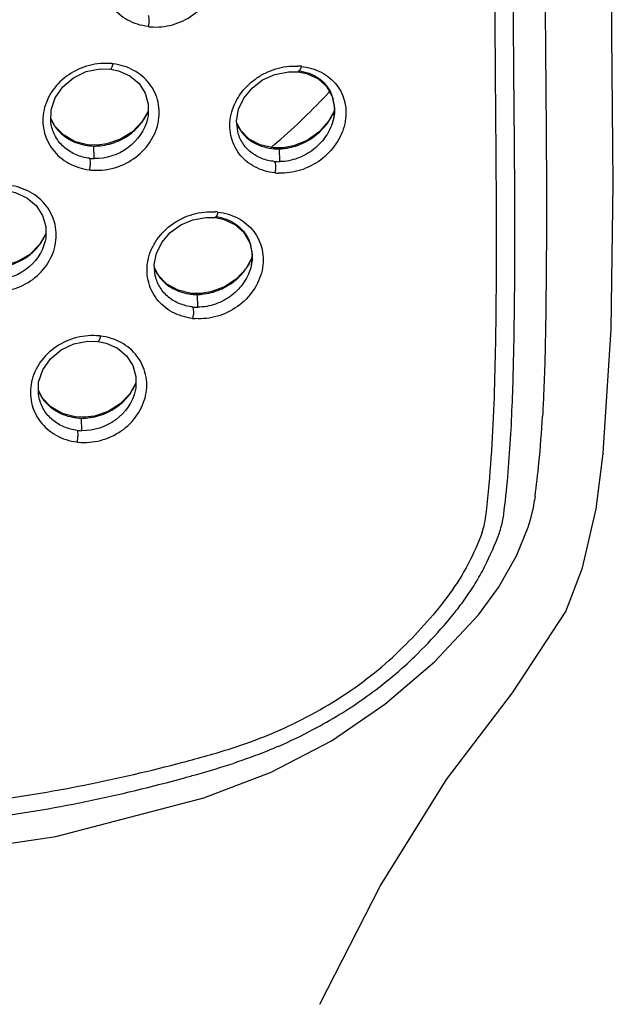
# Model space of a CAD drawing. Header units: millimetres. Extents: x 789 to 1209, y 393 to 987.
# Tile 30 of 37: x 950 to 965, y 881 to 906. Entities that reach past the tile are written whole.
import ezdxf

# ---------------------------------------------------------------- set-up
doc = ezdxf.new("R2010")
doc.units = ezdxf.units.MM
doc.header["$LTSCALE"] = 0.1

msp = doc.modelspace()

# ---------------------------------------------------------------- linework, layer by layer
at = {"color": 7, "linetype": 'Continuous'}
for p, q in [((956.8635, 904.8366), (957.1104, 904.8337)), ((957.8425, 904.4572), (957.9865, 904.1992)), ((957.9865, 904.1992), (958.0445, 903.9068)), ((958.0448, 903.8451), (957.893, 903.5658)), ((958.0445, 903.9068), (958.0192, 903.6245)), ((950.88, 903.4458), (950.7812, 903.6397)), ((953.259, 903.6428), (953.2582, 903.6394)), ((958.0197, 903.6269), (958.0192, 903.6245)), ((950.7968, 903.4441), (950.7949, 903.4524)), ((955.6436, 903.3267), (955.5437, 903.52)), ((951.9673, 902.954), (951.7195, 902.9648)), ((951.8882, 902.6117), (951.8798, 902.9336)), ((952.2159, 902.9865), (951.9673, 902.954)), ((951.9881, 902.936), (951.9673, 902.954)), ((956.6482, 902.5333), (956.6403, 902.8619)), ((956.9942, 902.9371), (956.733, 902.8883)), ((956.7659, 902.8717), (956.733, 902.8883)), ((954.7505, 901.1081), (954.9845, 901.102)), ((955.7234, 900.7207), (955.8741, 900.4593)), ((950.6342, 900.5051), (950.6334, 900.5016)), ((955.8741, 900.4593), (955.9371, 900.1634)), ((955.9383, 900.085), (955.7791, 899.7994)), ((955.9371, 900.1634), (955.9128, 899.8712)), ((953.5355, 899.6194), (953.4367, 899.8117)), ((955.9132, 899.8731), (955.9128, 899.8712)), ((954.6231, 899.1574), (954.3712, 899.1616)), ((954.5413, 898.8086), (954.5331, 899.1339)), ((954.878, 899.1984), (954.6231, 899.1574)), ((954.6505, 899.14), (954.6231, 899.1574)), ((963.4513, 898.3374), (963.4503, 898.2804)), ((950.5623, 896.4828), (950.4635, 896.6767)), ((952.9417, 896.6736), (952.9409, 896.6702)), ((950.479, 896.4813), (950.4771, 896.4894)), ((951.6488, 895.9891), (951.4015, 896.0005)), ((951.8968, 896.0207), (951.6488, 895.9891)), ((951.6691, 895.9711), (951.6488, 895.9891)), ((951.5704, 895.6471), (951.5619, 895.969)), ((964.9294, 895.0678), (964.9293, 895.0671)), ((963.1398, 893.6741), (963.1716, 893.864)), ((963.1712, 893.864), (963.1712, 893.8643)), ((962.7045, 892.4473), (963.0044, 893.1752)), ((963.0051, 893.1747), (963.0051, 893.1749)), ((963.9754, 891.017), (963.9746, 891.0152)), ((960.6093, 889.7275), (961.7383, 890.9374)), ((959.3383, 888.648), (960.6093, 889.7275)), ((954.7008, 886.2488), (956.4248, 886.9028))]:
    msp.add_line(p, q, dxfattribs=at)
msp.add_line((963.1832, 893.9657), (963.1716, 893.864))
for points in [[(965.1518, 905.7978), (965.1125, 913.517), (965.1309, 922.2921), (965.1279, 931.6258)], [(964.9294, 895.0678), (965.1358, 898.2428), (965.1881, 901.9741), (965.1518, 905.7983)], [(950.7968, 903.4441), (950.7798, 903.534), (950.7842, 903.8558), (950.8902, 904.1695), (951.0862, 904.4527), (951.3575, 904.6821), (951.6864, 904.8372), (952.046, 904.9083), (952.3042, 904.9018)], [(952.3042, 904.9018), (952.5148, 904.8576), (952.8051, 904.7276), (953.0374, 904.5332), (953.1959, 904.2876), (953.2756, 904.0064), (953.2717, 903.7087), (953.2582, 903.6394)], [(955.5657, 903.308), (955.5379, 903.5765), (955.5901, 903.875), (955.7268, 904.1611), (955.9351, 904.4174), (956.2049, 904.625), (956.5209, 904.7678), (956.8635, 904.8366)], [(957.1104, 904.8337), (957.3258, 904.7912), (957.6164, 904.6597), (957.8425, 904.4572)], [(953.2733, 903.8291), (953.1178, 903.5571), (952.8708, 903.2994), (952.5627, 903.1051), (952.2159, 902.9865)], [(957.893, 903.5658), (957.6505, 903.2934), (957.3443, 903.0789), (956.9942, 902.9371)], [(951.7195, 902.9648), (951.3871, 903.0528), (951.1, 903.2173), (950.88, 903.4458)], [(956.733, 902.8883), (956.4769, 902.8867), (956.1425, 902.96), (955.8582, 903.1111), (955.6436, 903.3267)], [(949.6563, 901.7916), (949.8674, 901.7455), (950.1632, 901.6114), (950.4025, 901.4114), (950.567, 901.1589), (950.65, 900.8713), (950.6467, 900.5692), (950.6334, 900.5016)], [(953.4552, 899.6079), (953.4286, 899.9009), (953.4871, 900.1947), (953.6272, 900.4732), (953.8366, 900.7198), (954.1048, 900.9161), (954.416, 901.0481), (954.7505, 901.1081)], [(954.9845, 901.102), (955.1966, 901.0588), (955.4907, 900.9257), (955.7234, 900.7207)], [(950.648, 900.6851), (950.4867, 900.4104), (950.2376, 900.1604), (949.9284, 899.9763), (949.5822, 899.8692)], [(955.7791, 899.7994), (955.5341, 899.534), (955.2267, 899.3291), (954.878, 899.1984)], [(954.3712, 899.1616), (954.0381, 899.2414), (953.7525, 899.3983), (953.5355, 899.6194)], [(950.479, 896.4813), (950.4621, 896.5704), (950.4664, 896.8921), (950.5724, 897.2054), (950.7685, 897.4879), (951.0398, 897.7163), (951.3686, 897.8703), (951.728, 897.9403), (951.9856, 897.9331)], [(951.9856, 897.9331), (952.1961, 897.8885), (952.4869, 897.7578), (952.7197, 897.5628), (952.8787, 897.3165), (952.9583, 897.035), (952.9541, 896.7374), (952.9409, 896.6702)], [(952.9558, 896.8592), (952.7997, 896.5874), (952.5522, 896.3308), (952.2437, 896.1379), (951.8968, 896.0207)], [(951.4015, 896.0005), (951.0694, 896.0891), (950.7823, 896.254), (950.5623, 896.4828)], [(963.9746, 891.0152), (964.4015, 892.1322), (964.7459, 893.6462), (964.9293, 895.0671)], [(963.0051, 893.1747), (963.0666, 893.3699), (963.1398, 893.6741)], [(961.7383, 890.9374), (962.2445, 891.6288), (962.7045, 892.4473)], [(957.6729, 880.9638), (959.2148, 883.9879), (960.9185, 886.7177), (962.6024, 888.9373), (963.9754, 891.017)], [(956.4248, 886.9028), (957.9723, 887.7114), (959.3383, 888.648)], [(932.5708, 886.2708), (936.3484, 885.2791), (940.0372, 884.7275), (943.6313, 884.5494), (947.2213, 884.7144), (950.9028, 885.2569), (954.7008, 886.2488)]]:
    msp.add_lwpolyline(points, dxfattribs=at)
for centre, radius, start, end in [((953.4521, 907.5043), 1.5242, 263.14132, 265.28399), ((952.1798, 903.4886), 1.5617, 82.94777, 84.27138), ((957.0329, 903.439), 1.5433, 83.88675, 87.54205), ((946.5425, 914.8003), 15.4638, 317.24615, 317.50784), ((946.2159, 915.1185), 15.9196, 310.63958, 317.20315), ((957.0469, 903.8788), 0.9977, 18.18567, 20.61122), ((957.0103, 903.8676), 1.0361, 7.22871, 18.14367), ((952.0046, 904.3807), 1.3879, 334.86615, 337.25085), ((956.6283, 904.4352), 1.5384, 329.91476, 335.95538), ((956.6606, 904.4202), 1.5029, 335.97562, 336.36313), ((956.6746, 904.4141), 1.4876, 336.36201, 337.39633), ((957.0005, 903.8663), 1.0459, 0.42087, 7.2311), ((951.8126, 904.0833), 1.1332, 203.9615, 206.20271), ((951.8078, 904.0808), 1.1277, 206.19792, 211.97067), ((951.9337, 904.4167), 1.4674, 321.84853, 326.99736), ((951.9365, 904.4149), 1.4641, 326.99667, 330.01415), ((951.943, 904.4111), 1.4566, 330.01508, 331.61009), ((951.9661, 904.3988), 1.4305, 331.60218, 334.86218), ((956.5884, 904.4588), 1.5848, 322.53904, 324.90699), ((956.5942, 904.4548), 1.5778, 324.90453, 329.06073), ((956.6047, 904.4484), 1.5655, 329.06459, 329.93072), ((951.9079, 904.4471), 1.5071, 309.06683, 311.00248), ((951.9336, 904.4181), 1.4684, 310.99083, 321.80892), ((956.5094, 903.9282), 1.0579, 203.74683, 213.52786), ((956.4644, 903.8992), 1.0044, 213.56877, 220.13221), ((956.5624, 904.4798), 1.6182, 312.56946, 322.50845), ((951.902, 904.2857), 1.3523, 259.33131, 269.05918), ((951.9058, 904.3165), 1.3829, 268.92326, 270.40333), ((951.9057, 904.32), 1.3865, 270.40389, 273.38899), ((945.8703, 915.5148), 16.4455, 309.89461, 310.14115), ((945.9112, 915.4663), 16.382, 310.14095, 310.65582), ((956.5929, 904.2742), 1.4131, 271.9218, 273.60356), ((956.5905, 904.3089), 1.4479, 273.6105, 276.93578), ((956.5895, 904.3253), 1.4643, 276.89916, 281.97337), ((951.9168, 903.8862), 1.2747, 263.39345, 268.71366), ((951.9533, 903.8459), 1.533, 262.84538, 264.2134), ((956.6194, 903.7961), 1.2631, 264.75557, 271.31035), ((956.6766, 903.7459), 1.509, 263.83941, 267.63009), ((954.8813, 899.7025), 1.5499, 83.36181, 86.00262), ((949.3661, 901.251), 1.4052, 325.71702, 329.39927), ((949.3898, 901.237), 1.3777, 329.3982, 333.25841), ((949.4185, 901.2225), 1.3455, 333.2595, 336.78161), ((949.3535, 901.2595), 1.4204, 321.94317, 323.59472), ((949.355, 901.2584), 1.4185, 323.59444, 325.72119), ((954.9239, 900.1199), 1.0144, 19.17375, 21.0385), ((954.8968, 900.111), 1.043, 7.74048, 19.14614), ((954.5733, 900.6555), 1.4825, 332.26801, 335.40544), ((954.6169, 900.6354), 1.4344, 335.41152, 337.36117), ((954.8958, 900.1109), 1.044, 1.28954, 7.74023), ((954.4335, 900.2395), 1.0948, 203.99466, 206.90987), ((954.5298, 900.6791), 1.532, 322.75301, 327.79019), ((954.5346, 900.676), 1.5263, 327.79055, 330.03572), ((954.543, 900.6712), 1.5166, 330.03536, 332.27617), ((954.425, 900.2351), 1.0853, 206.90392, 212.63754), ((954.5019, 900.7099), 1.5733, 310.31531, 312.33783), ((954.5282, 900.6815), 1.5346, 312.32651, 322.7175), ((954.5183, 900.4755), 1.3417, 261.26204, 270.63519), ((954.5216, 900.5234), 1.3894, 270.4738, 272.07125), ((954.5212, 900.5338), 1.3998, 272.07313, 275.28239), ((954.5386, 900.0772), 1.2685, 264.06859, 270.12671), ((954.5855, 900.0298), 1.519, 263.31217, 266.04522), ((951.8544, 896.52), 1.5631, 82.80542, 84.036), ((951.6344, 897.4391), 1.4476, 329.94675, 331.41788), ((951.6572, 897.4269), 1.4218, 331.40971, 334.70975), ((951.6964, 897.4083), 1.3783, 334.71333, 337.23536), ((951.496, 897.121), 1.1344, 203.99185, 206.12342), ((951.4914, 897.1186), 1.1293, 206.11879, 211.95987), ((951.624, 897.4468), 1.4606, 310.75, 321.64895), ((951.6248, 897.4449), 1.4588, 321.69025, 326.81254), ((951.6278, 897.4429), 1.4552, 326.81182, 329.94559), ((951.5974, 897.4772), 1.501, 308.88552, 310.7629), ((951.5875, 897.3245), 1.3558, 259.16691, 268.91863), ((933.6179, 897.7046), 29.8047, 354.44352, 356.75474), ((951.5912, 897.3541), 1.3853, 268.78675, 270.24826), ((951.5912, 897.3574), 1.3886, 270.24877, 273.19659), ((951.602, 896.924), 1.2772, 263.29523, 268.58061), ((951.6358, 896.856), 1.5101, 262.75213, 264.04484), ((940.2351, 897.0734), 23.1575, 352.28762, 354.41265), ((962.9748, 893.1852), 0.0321, 334.62395, 340.9523), ((963.7464, 891.1242), 0.2529, 330.10257, 334.47529), ((953.0878, 896.8781), 9.5369, 308.86394, 314.66006), ((952.9325, 897.2642), 10.3002, 313.13067, 314.05147)]:
    msp.add_arc(centre, radius, start, end, dxfattribs=at)
for points, knots in [([(963.4353, 931.2211), (963.4281, 928.48), (963.4083, 922.9983), (963.3888, 914.7745), (963.4318, 906.5547), (963.4977, 901.0746), (963.4519, 898.3373)], [0, 0, 0, 0, 0.2500734, 0.5001038, 0.7502449, 1, 1, 1, 1]), ([(962.667, 901.1502), (962.6655, 901.6419), (962.6585, 902.6247), (962.6425, 904.5888), (962.6237, 907.042), (962.6047, 909.9849), (962.5888, 913.9082), (962.5909, 918.813), (962.6025, 922.7372), (962.6085, 924.6995)], [0, 0, 0, 0, 0.0626367, 0.1252001, 0.2502178, 0.3751665, 0.5001, 0.750009, 1, 1, 1, 1]), ([(961.9143, 893.4058), (962.029, 894.3197), (962.1203, 895.6961), (962.1712, 897.5278), (962.191, 898.8945), (962.1999, 900.2599), (962.1951, 901.6246), (962.184, 902.9884), (962.1698, 904.806), (962.1525, 907.0772), (962.1294, 910.7101), (962.1217, 913.4345), (962.121, 915.2508)], [0, 0, 0, 0, 0.1264354, 0.1890586, 0.2515765, 0.3140579, 0.3764951, 0.4388996, 0.5012845, 0.6260072, 0.7506815, 1, 1, 1, 1]), ([(953.2701, 905.9909), (953.0883, 906.0146), (952.7334, 906.1207), (952.3111, 906.4763), (952.0828, 906.9732), (952.0849, 907.4325), (952.2015, 907.7784), (952.3868, 908.1077), (952.7359, 908.4496), (953.2663, 908.6937), (953.6559, 908.7309), (953.8453, 908.7171)], [0, 0, 0, 0, 0.1245336, 0.2450348, 0.3638326, 0.4844991, 0.5468193, 0.6103566, 0.7398783, 0.8710016, 1, 1, 1, 1]), ([(953.3273, 905.9853), (953.5164, 905.9687), (953.9065, 906.009), (954.4347, 906.2598), (954.845, 906.6717), (955.0414, 907.1094), (955.0827, 907.4738), (955.0451, 907.8258), (954.8561, 908.2367), (954.4342, 908.5828), (954.0834, 908.6885), (953.9027, 908.7101)], [0, 0, 0, 0, 0.1292595, 0.2606404, 0.3910399, 0.5173918, 0.5788377, 0.6390319, 0.7569124, 0.8760957, 1, 1, 1, 1]), ([(953.2702, 906.287), (953.2783, 906.2737), (953.2879, 906.2324), (953.2933, 906.1326), (953.2833, 906.0473), (953.2704, 905.9896)], [0, 0, 0, 0, 0.155762, 0.4103145, 1, 1, 1, 1]), ([(952.3364, 905.0426), (952.1461, 905.0603), (951.7545, 905.0266), (951.2191, 904.7901), (950.8021, 904.387), (950.5664, 903.8713), (950.5652, 903.3163), (950.7965, 902.8163), (951.2227, 902.4585), (951.5803, 902.3461), (951.7643, 902.3232)], [0, 0, 0, 0, 0.1293816, 0.2602139, 0.3889947, 0.513472, 0.6338791, 0.7531211, 0.8745395, 1, 1, 1, 1]), ([(951.8006, 902.3191), (951.9906, 902.3004), (952.3827, 902.335), (952.9158, 902.5789), (953.3288, 902.9882), (953.5251, 903.4253), (953.5654, 903.7895), (953.5267, 904.1429), (953.3726, 904.4733), (953.1261, 904.7284), (952.8238, 904.9314), (952.5547, 905.0152), (952.3722, 905.0386)], [0, 0, 0, 0, 0.1294346, 0.2603854, 0.389891, 0.5152763, 0.5763951, 0.6364481, 0.7546198, 0.8145016, 0.8752924, 1, 1, 1, 1]), ([(952.3042, 904.9018), (952.3107, 904.901), (952.3281, 904.9133), (952.3514, 904.9597), (952.3648, 905.0049), (952.3722, 905.0386)], [0, 0, 0, 0, 0.1246421, 0.3467358, 1, 1, 1, 1]), ([(956.5147, 902.2456), (956.4247, 902.2564), (956.2475, 902.2913), (955.9191, 902.4243), (955.5734, 902.7112), (955.3516, 903.2032), (955.358, 903.6597), (955.477, 904.0053), (955.6631, 904.3359), (955.9395, 904.613), (956.271, 904.8092), (956.6251, 904.9495), (956.9122, 904.9869), (957.0991, 904.9808)], [0, 0, 0, 0, 0.0620849, 0.1230298, 0.2416041, 0.3595932, 0.4810458, 0.5442363, 0.608728, 0.7398597, 0.8060739, 0.8718651, 1, 1, 1, 1]), ([(957.1973, 904.9734), (957.373, 904.9524), (957.7166, 904.8583), (958.1313, 904.521), (958.3147, 904.1162), (958.349, 903.7671), (958.3052, 903.4023), (958.1067, 902.9644), (957.7019, 902.5483), (957.1846, 902.2851), (956.8011, 902.2313), (956.6142, 902.2382)], [0, 0, 0, 0, 0.1218394, 0.2390632, 0.3562199, 0.4167487, 0.4789106, 0.6073091, 0.7393777, 0.8712972, 1, 1, 1, 1]), ([(957.1104, 904.8337), (957.1129, 904.8334), (957.125, 904.834), (957.1355, 904.8419), (957.1421, 904.8487)], [0, 0, 0, 0, 0.2135313, 1, 1, 1, 1]), ([(957.1168, 904.8617), (957.2126, 904.8506), (957.3996, 904.8067), (957.653, 904.6756), (957.8577, 904.4813), (957.9482, 904.3166), (957.9808, 904.23)], [0, 0, 0, 0, 0.2573817, 0.5071809, 0.7530679, 1, 1, 1, 1]), ([(957.1421, 904.8487), (957.1453, 904.852), (957.1592, 904.8689), (957.169, 904.8887), (957.1756, 904.9046)], [0, 0, 0, 0, 0.2126465, 1, 1, 1, 1]), ([(957.1756, 904.9046), (957.1778, 904.91), (957.1864, 904.9324), (957.193, 904.9556), (957.1971, 904.9733)], [0, 0, 0, 0, 0.2430307, 1, 1, 1, 1]), ([(958.0464, 903.874), (958.0466, 903.8535), (958.0447, 903.7706), (958.0331, 903.6879), (958.0195, 903.6269)], [0, 0, 0, 0, 0.2469664, 1, 1, 1, 1]), ([(953.2579, 903.6394), (953.1913, 903.3477), (952.8157, 902.8034), (952.193, 902.6049), (951.8881, 902.6118)], [0, 0, 0, 0, 0.4952321, 1, 1, 1, 1]), ([(958.0189, 903.6245), (957.9848, 903.4738), (957.8519, 903.1818), (957.5283, 902.8304), (957.112, 902.5987), (956.8012, 902.5368), (956.6482, 902.5334)], [0, 0, 0, 0, 0.2478495, 0.5019813, 0.7545673, 1, 1, 1, 1]), ([(951.7697, 902.62), (951.6542, 902.6335), (951.4284, 902.6923), (951.1315, 902.8698), (950.9072, 903.1268), (950.8222, 903.3365), (950.7968, 903.4441)], [0, 0, 0, 0, 0.2576602, 0.5089379, 0.7552021, 1, 1, 1, 1]), ([(950.8511, 903.4838), (950.8937, 903.4156), (950.9946, 903.2872), (951.2507, 903.0805), (951.4885, 902.9882), (951.6512, 902.9573)], [0, 0, 0, 0, 0.2455864, 0.4938244, 1, 1, 1, 1]), ([(956.5034, 902.5384), (956.3934, 902.5486), (956.178, 902.5986), (955.8916, 902.7601), (955.6731, 903.0027), (955.5908, 903.2041), (955.5657, 903.308)], [0, 0, 0, 0, 0.2562413, 0.5057489, 0.7518341, 1, 1, 1, 1]), ([(951.9881, 902.936), (952.1445, 902.9453), (952.4573, 903.0166), (952.7348, 903.1771), (952.8578, 903.2769)], [0, 0, 0, 0, 0.4971521, 1, 1, 1, 1]), ([(955.6965, 903.2518), (955.7518, 903.1863), (955.8809, 903.0685), (956.1912, 902.9006), (956.4625, 902.8566), (956.6404, 902.8621)], [0, 0, 0, 0, 0.2447245, 0.4922573, 1, 1, 1, 1]), ([(956.8938, 902.8929), (956.9633, 902.9076), (957.241, 902.9869), (957.4971, 903.1409), (957.6571, 903.288)], [0, 0, 0, 0, 0.2462613, 1, 1, 1, 1]), ([(951.7697, 902.62), (951.7768, 902.6065), (951.7842, 902.5655), (951.7865, 902.4944), (951.7799, 902.4097), (951.7703, 902.3511), (951.7643, 902.3232)], [0, 0, 0, 0, 0.1526607, 0.4067172, 0.7143222, 1, 1, 1, 1]), ([(956.5034, 902.5384), (956.5133, 902.5255), (956.5272, 902.4849), (956.5381, 902.3859), (956.5297, 902.3011), (956.5166, 902.2442)], [0, 0, 0, 0, 0.1621162, 0.415717, 1, 1, 1, 1]), ([(949.1442, 899.2185), (949.3355, 899.1933), (949.7314, 899.2161), (950.2727, 899.4482), (950.6907, 899.8531), (950.8872, 900.2897), (950.9262, 900.6542), (950.8861, 901.0106), (950.6903, 901.4295), (950.2603, 901.7883), (949.8999, 901.903), (949.714, 901.9273)], [0, 0, 0, 0, 0.1297848, 0.2602055, 0.3884625, 0.5125692, 0.5733236, 0.6333142, 0.7522635, 0.8738213, 1, 1, 1, 1]), ([(954.4086, 898.5212), (954.2284, 898.544), (953.8763, 898.6479), (953.4568, 899.0003), (953.2309, 899.4952), (953.2346, 899.9531), (953.3521, 900.2986), (953.5378, 900.6281), (953.8162, 900.9028), (954.1508, 901.0945), (954.51, 901.2291), (954.8008, 901.2599), (954.9893, 901.2486)], [0, 0, 0, 0, 0.1238264, 0.2436184, 0.362066, 0.4829285, 0.5455202, 0.6093742, 0.739462, 0.8054485, 0.8712422, 1, 1, 1, 1]), ([(955.0605, 901.242), (955.2392, 901.2193), (955.5877, 901.1193), (956.0062, 900.7751), (956.1928, 900.3667), (956.2288, 900.0161), (956.1868, 899.652), (955.9897, 899.2146), (955.5815, 898.8016), (955.0569, 898.5468), (954.6692, 898.5022), (954.4808, 898.5144)], [0, 0, 0, 0, 0.1232544, 0.2417678, 0.3593355, 0.4196052, 0.4812531, 0.6082401, 0.7392206, 0.8708449, 1, 1, 1, 1]), ([(954.9845, 901.102), (954.9868, 901.1018), (954.998, 901.1025), (955.0073, 901.1107), (955.013, 901.1173)], [0, 0, 0, 0, 0.2055037, 1, 1, 1, 1]), ([(954.991, 901.1291), (955.0886, 901.117), (955.279, 901.0704), (955.5363, 900.935), (955.7444, 900.7377), (955.8372, 900.5713), (955.8707, 900.4841)], [0, 0, 0, 0, 0.2581018, 0.5087452, 0.7546967, 1, 1, 1, 1]), ([(955.013, 901.1173), (955.0158, 901.1207), (955.0282, 901.1376), (955.037, 901.1568), (955.043, 901.1723)], [0, 0, 0, 0, 0.2101753, 1, 1, 1, 1]), ([(955.043, 901.1723), (955.0451, 901.1776), (955.053, 901.1998), (955.0593, 901.2226), (955.0633, 901.24)], [0, 0, 0, 0, 0.2418005, 1, 1, 1, 1]), ([(962.3802, 893.4977), (962.4619, 894.1416), (962.5709, 895.4251), (962.6274, 897.0285), (962.6506, 898.3004), (962.6663, 899.5675), (962.669, 900.5174), (962.667, 901.1502)], [0, 0, 0, 0, 0.2541416, 0.503869, 0.6280946, 0.7522149, 1, 1, 1, 1]), ([(950.6331, 900.5016), (950.5673, 900.2144), (950.1916, 899.6745), (949.5677, 899.4933), (949.2642, 899.5074)], [0, 0, 0, 0, 0.492413, 1, 1, 1, 1]), ([(949.3524, 899.8263), (949.5663, 899.8317), (949.8907, 899.9151), (950.2541, 900.1456), (950.4062, 900.3), (950.4719, 900.3839)], [0, 0, 0, 0, 0.4995791, 0.7511369, 1, 1, 1, 1]), ([(955.9395, 900.1344), (955.94, 900.1127), (955.9392, 900.025), (955.9275, 899.9375), (955.913, 899.8731)], [0, 0, 0, 0, 0.2472444, 1, 1, 1, 1]), ([(955.9126, 899.8712), (955.879, 899.7228), (955.7479, 899.4346), (955.4249, 899.089), (955.0066, 898.8646), (954.6948, 898.8089), (954.5413, 898.8087)], [0, 0, 0, 0, 0.2458078, 0.4987408, 0.7520496, 1, 1, 1, 1]), ([(954.407, 898.8155), (954.2948, 898.8273), (954.075, 898.8812), (953.7845, 899.0497), (953.5638, 899.2981), (953.4804, 899.5026), (953.4552, 899.6079)], [0, 0, 0, 0, 0.2570347, 0.5074034, 0.7535244, 1, 1, 1, 1]), ([(953.5111, 899.6498), (953.5541, 899.5827), (953.6559, 899.4571), (953.9141, 899.2586), (954.1523, 899.1749), (954.314, 899.1498)], [0, 0, 0, 0, 0.2461365, 0.4941761, 1, 1, 1, 1]), ([(954.6505, 899.14), (954.8075, 899.1545), (955.1212, 899.2367), (955.3972, 899.4061), (955.5199, 899.5102)], [0, 0, 0, 0, 0.494877, 1, 1, 1, 1]), ([(954.407, 898.8155), (954.4158, 898.8023), (954.4269, 898.7613), (954.4342, 898.6618), (954.4247, 898.5767), (954.4116, 898.5193)], [0, 0, 0, 0, 0.1578219, 0.4118868, 1, 1, 1, 1]), ([(963.4511, 898.2803), (963.4414, 897.7139), (963.4233, 896.9592), (963.3857, 896.2054), (963.3749, 896.0174)], [0, 0, 0, 0, 0.7504812, 1, 1, 1, 1]), ([(952.0194, 898.0731), (951.829, 898.093), (951.4365, 898.0617), (950.9001, 897.8266), (950.4823, 897.4243), (950.2468, 896.9085), (950.2463, 896.3536), (950.4777, 895.8533), (950.9037, 895.4944), (951.2617, 895.3811), (951.4458, 895.3579)], [0, 0, 0, 0, 0.1294638, 0.2603064, 0.3889729, 0.5132959, 0.6336212, 0.7528917, 0.874411, 1, 1, 1, 1]), ([(951.4796, 895.354), (951.6697, 895.3343), (952.0622, 895.3674), (952.5962, 895.6096), (953.0098, 896.0177), (953.2061, 896.4542), (953.246, 896.8179), (953.2069, 897.171), (953.0149, 897.5845), (952.5901, 897.9359), (952.2355, 898.0461), (952.0526, 898.0693)], [0, 0, 0, 0, 0.1296137, 0.2606767, 0.3901605, 0.5154163, 0.5764726, 0.6364932, 0.7547504, 0.8749972, 1, 1, 1, 1]), ([(951.9856, 897.9331), (951.992, 897.9323), (952.0091, 897.9447), (952.0319, 897.9908), (952.0452, 898.0358), (952.0526, 898.0693)], [0, 0, 0, 0, 0.1230664, 0.3448507, 1, 1, 1, 1]), ([(950.5334, 896.5209), (950.5759, 896.4528), (950.6766, 896.3245), (950.9323, 896.1176), (951.1697, 896.0247), (951.3322, 895.9934)], [0, 0, 0, 0, 0.2454958, 0.4937259, 1, 1, 1, 1]), ([(952.9407, 896.6703), (952.8742, 896.3792), (952.4979, 895.8357), (951.8752, 895.6395), (951.5703, 895.6472)], [0, 0, 0, 0, 0.4946901, 1, 1, 1, 1]), ([(951.4525, 895.6556), (951.3368, 895.6692), (951.1108, 895.7285), (950.8137, 895.9065), (950.5895, 896.1639), (950.5044, 896.3737), (950.479, 896.4813)], [0, 0, 0, 0, 0.2577821, 0.5091439, 0.75539, 1, 1, 1, 1]), ([(951.6691, 895.9711), (951.8255, 895.9798), (952.1384, 896.05), (952.4164, 896.2094), (952.5397, 896.3088)], [0, 0, 0, 0, 0.4973477, 1, 1, 1, 1]), ([(951.4525, 895.6556), (951.4594, 895.642), (951.4666, 895.6008), (951.4686, 895.5295), (951.4617, 895.4446), (951.4519, 895.3859), (951.4458, 895.3579)], [0, 0, 0, 0, 0.1523394, 0.4066271, 0.7145293, 1, 1, 1, 1]), ([(962.2703, 893.0359), (962.2834, 893.0738), (962.3312, 893.2249), (962.3645, 893.3805), (962.3802, 893.4977)], [0, 0, 0, 0, 0.2533612, 1, 1, 1, 1]), ([(961.83, 893.053), (961.8399, 893.0819), (961.8766, 893.1973), (961.9023, 893.3163), (961.9148, 893.4058)], [0, 0, 0, 0, 0.253106, 1, 1, 1, 1]), ([(961.83, 893.0535), (961.7245, 892.7761), (961.4917, 892.2228), (961.0043, 891.459), (960.4292, 890.7512), (960.0082, 890.3095), (959.7913, 890.0946)], [0, 0, 0, 0, 0.2457305, 0.49527, 0.747138, 1, 1, 1, 1]), ([(960.0943, 889.8612), (960.3295, 890.089), (960.6697, 890.4436), (961.0914, 890.9431), (961.3877, 891.331), (961.6579, 891.7347), (961.971, 892.2949), (962.1582, 892.7378), (962.2692, 893.0365)], [0, 0, 0, 0, 0.25289, 0.3790235, 0.5047817, 0.6297648, 0.7538776, 1, 1, 1, 1]), ([(956.6042, 887.5659), (956.9111, 887.6995), (957.6675, 888.0659), (958.8186, 888.7654), (959.6061, 889.4027), (959.9743, 889.7471)], [0, 0, 0, 0, 0.2490602, 0.6247861, 1, 1, 1, 1]), ([(955.3995, 887.515), (956.0614, 887.7229), (957.3516, 888.2597), (958.5313, 889.0143), (959.0724, 889.4524)], [0, 0, 0, 0, 0.4991113, 1, 1, 1, 1]), ([(956.6048, 887.5659), (956.5106, 887.5249), (956.1327, 887.3663), (955.7467, 887.2276), (955.455, 887.1319)], [0, 0, 0, 0, 0.2507469, 1, 1, 1, 1]), ([(933.4567, 887.0902), (933.8754, 886.9824), (934.7171, 886.78), (935.9902, 886.5154), (937.2752, 886.2941), (939.0046, 886.0588), (941.1854, 885.8556), (943.3783, 885.8037), (945.1339, 885.8314), (946.4482, 885.8952), (947.7574, 886.0015), (949.4909, 886.196), (951.6358, 886.5457), (953.3268, 886.9389), (954.1626, 887.1625)], [0, 0, 0, 0, 0.0619681, 0.1240878, 0.1863716, 0.2488367, 0.3742676, 0.5001135, 0.5630645, 0.6259462, 0.6887126, 0.7513196, 0.8759804, 1, 1, 1, 1]), ([(954.2072, 886.7634), (954.3105, 886.792), (954.7283, 886.9084), (955.1443, 887.0314), (955.455, 887.1316)], [0, 0, 0, 0, 0.2471503, 1, 1, 1, 1]), ([(933.4141, 886.6872), (934.2539, 886.4637), (935.5277, 886.1715), (937.244, 885.864), (938.9808, 885.6167), (941.1735, 885.4203), (943.8186, 885.3393), (946.4627, 885.436), (949.0875, 885.688), (951.6742, 886.1249), (953.37, 886.5316), (954.2072, 886.7632)], [0, 0, 0, 0, 0.1239787, 0.1862694, 0.2487417, 0.374202, 0.5001358, 0.6260392, 0.7514279, 0.8760733, 1, 1, 1, 1])]:
    msp.add_open_spline(points, degree=3, knots=knots, dxfattribs=at)
msp.add_open_spline([(954.164, 887.1594), (954.5779, 887.2703), (954.9911, 887.3847), (955.3999, 887.5131)], degree=3, dxfattribs=at)

doc.saveas('drawing.dxf')
